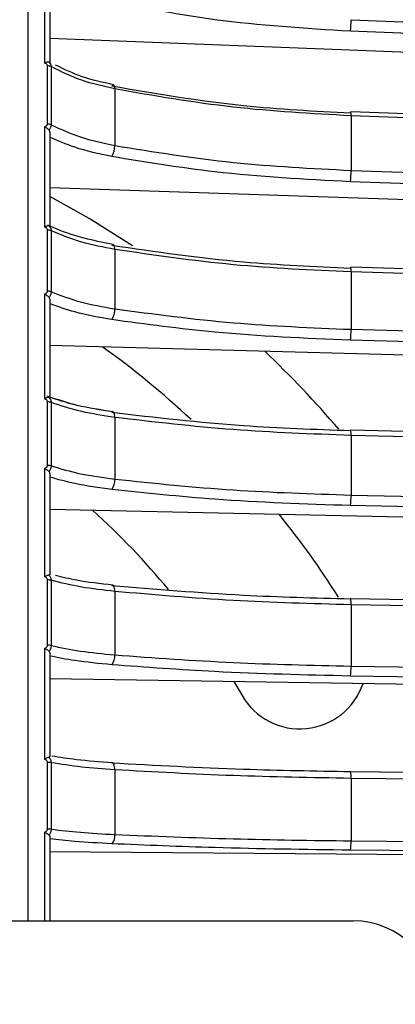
# Model space of a CAD drawing. Header units: millimetres. Extents: x -98 to 282, y -122 to 122.
# Tile 13 of 18: x -1 to 22, y 5 to 63. Entities that reach past the tile are written whole.
import ezdxf

# ---------------------------------------------------------------- set-up
doc = ezdxf.new("R2010")
doc.units = ezdxf.units.MM

msp = doc.modelspace()

# ---------------------------------------------------------------- linework, layer by layer
at = {"color": 7, "linetype": 'Continuous', "lineweight": 25}
for p, q in [((0.5, 60.885), (0.5, 66.583)), ((0.8, 66.234), (0.8, 60.915)), ((55.614, 60.226), (0.8, 62.368)), ((0.668, 57.241), (0.668, 60.726)), ((0.888, 60.676), (0.888, 57.194)), ((4.702, 59.34), (4.702, 55.954)), ((18.872, 57.732), (18.872, 54.461)), ((0.5, 51.056), (0.5, 57.079)), ((0.8, 56.743), (0.8, 51.122)), ((55.614, 51.581), (0.8, 53.415)), ((0.668, 47.227), (0.668, 50.889)), ((0.888, 50.847), (0.888, 47.189)), ((4.702, 49.726), (4.702, 46.168)), ((18.872, 48.376), (18.872, 44.939)), ((0.5, 40.766), (0.5, 47.057)), ((0.8, 46.738), (0.8, 40.865)), ((55.614, 42.469), (0.8, 43.979)), ((0.668, 36.786), (0.668, 40.591)), ((0.888, 40.558), (0.888, 36.756)), ((4.702, 39.661), (4.702, 35.964)), ((18.872, 38.581), (18.872, 35.01)), ((0.5, 30.106), (0.5, 36.61)), ((0.8, 36.31), (0.8, 30.239)), ((55.614, 32.972), (0.8, 34.145)), ((0.668, 26.012), (0.668, 29.926)), ((0.888, 29.902), (0.888, 25.991)), ((4.702, 29.237), (4.702, 25.434)), ((18.872, 28.437), (18.872, 24.764)), ((0.5, 19.173), (0.5, 25.831)), ((0.8, 25.553), (0.8, 19.339)), ((55.614, 23.177), (0.8, 24.001)), ((11.843, 23.835), (12.337, 23)), ((0.668, 15.003), (0.668, 18.99)), ((0.888, 18.974), (0.888, 14.99)), ((4.702, 18.548), (4.702, 14.674)), ((18.872, 18.036), (18.872, 14.293)), ((0.5, 9.5), (0.5, 14.818)), ((0.8, 14.565), (0.8, 9.5)), ((55.614, 13.172), (0.8, 13.64)), ((-42.5, 9.5), (19, 9.5))]:
    msp.add_line(p, q, dxfattribs=at)
at = {"color": 7, "linetype": 'Continuous', "lineweight": 25, "flags": 128}
for points in [[(18.872, 63.49), (31.742, 62.987), (40.07, 62.662), (48.398, 62.337), (56.725, 62.012)], [(56.691, 61.315), (35.493, 62.143), (18.837, 62.794)], [(4.702, 59.34), (4.699, 59.419), (4.689, 59.486), (4.673, 59.538), (4.651, 59.572), (4.624, 59.589), (4.594, 59.586), (4.561, 59.565), (4.526, 59.525)], [(18.858, 57.972), (18.857, 57.974), (18.851, 57.969), (18.844, 57.944), (18.837, 57.902)], [(56.712, 56.608), (38.377, 57.269), (18.858, 57.972)], [(56.725, 56.369), (43.855, 56.833), (35.527, 57.133), (27.2, 57.433), (18.872, 57.732)], [(18.872, 54.461), (31.742, 54.031), (40.07, 53.752), (48.398, 53.473), (56.725, 53.195)], [(56.691, 52.514), (35.493, 53.223), (18.837, 53.78)], [(5.763, 49.936), (3.161, 51.574), (0.8, 52.907)], [(4.702, 49.726), (4.699, 49.81), (4.689, 49.883), (4.673, 49.942), (4.651, 49.985), (4.624, 50.011), (4.608, 50.017)], [(18.857, 48.655), (18.857, 48.655), (18.851, 48.659), (18.844, 48.644), (18.837, 48.61)], [(56.71, 47.51), (38.375, 48.064), (18.857, 48.655)], [(56.725, 47.231), (43.855, 47.621), (35.527, 47.872), (27.2, 48.124), (18.872, 48.376)], [(18.872, 44.939), (31.742, 44.584), (40.07, 44.355), (48.398, 44.126), (56.725, 43.896)], [(56.691, 43.237), (35.493, 43.821), (18.837, 44.28)], [(4.702, 39.661), (4.699, 39.75), (4.689, 39.829), (4.673, 39.895), (4.651, 39.946), (4.624, 39.98), (4.594, 39.995), (4.59, 39.995)], [(18.855, 38.9), (18.851, 38.909), (18.844, 38.903), (18.837, 38.878)], [(56.709, 37.985), (38.374, 38.428), (18.855, 38.9)], [(56.725, 37.666), (43.855, 37.977), (35.527, 38.179), (27.2, 38.38), (18.872, 38.581)], [(18.872, 35.01), (31.742, 34.735), (40.07, 34.556), (48.398, 34.378), (56.725, 34.2)], [(56.691, 33.568), (35.493, 34.022), (18.837, 34.378)], [(4.702, 29.237), (4.699, 29.329), (4.689, 29.413), (4.673, 29.486), (4.651, 29.545), (4.624, 29.587), (4.594, 29.61), (4.561, 29.615), (4.526, 29.601)], [(18.854, 28.796), (18.851, 28.806), (18.844, 28.809), (18.837, 28.793)], [(56.707, 28.118), (38.372, 28.447), (18.854, 28.796)], [(56.725, 27.759), (43.855, 27.99), (35.527, 28.139), (27.2, 28.288), (18.872, 28.437)], [(18.872, 24.764), (31.742, 24.57), (40.07, 24.445), (48.398, 24.32), (56.725, 24.195)], [(56.691, 23.596), (35.493, 23.915), (18.837, 24.165)], [(4.702, 18.548), (4.699, 18.643), (4.689, 18.732), (4.673, 18.81), (4.651, 18.876), (4.624, 18.926), (4.594, 18.958), (4.561, 18.971), (4.526, 18.966)], [(18.853, 18.435), (18.851, 18.442), (18.844, 18.455), (18.837, 18.448)], [(18.837, 18.448), (40.035, 18.205), (56.691, 18.014)], [(56.706, 18.001), (38.371, 18.211), (18.853, 18.435)], [(56.725, 17.601), (43.855, 17.749), (35.527, 17.845), (27.2, 17.94), (18.872, 18.036)], [(18.872, 14.293), (31.742, 14.183), (40.07, 14.112), (48.398, 14.041), (56.725, 13.97)], [(56.691, 13.41), (35.493, 13.591), (18.837, 13.733)]]:
    msp.add_lwpolyline(points, dxfattribs=at)
at = {"color": 7, "linetype": 'Continuous', "lineweight": 25}
for centre, radius, start, end in [((11.997, 63.482), 6.875, 354.25565, 0.06668), ((0.679, 60.262), 0.464, 63.20527, 91.3399), ((17.888, 57.797), 0.986, 356.27553, 10.24381), ((0.679, 56.753), 0.488, 64.63448, 91.32784), ((3.452, 55.929), 1.25, 329.18799, 1.15844), ((12.848, 54.425), 6.024, 353.85382, 0.34076), ((0.68, 50.35), 0.539, 67.28468, 91.27949), ((17.522, 48.442), 1.352, 357.18305, 9.02577), ((0.68, 46.652), 0.575, 68.83769, 91.23679), ((3.605, 46.12), 1.099, 326.99754, 2.52304), ((13.704, 44.879), 5.168, 353.34061, 0.6649), ((-27.5, 0), 54, 47.05834, 54.37196), ((-27.5, 0), 60, 40.4844, 46.64079), ((0.681, 39.932), 0.659, 71.69571, 91.13351), ((17.239, 38.656), 1.634, 357.37631, 8.57964), ((0.681, 36.064), 0.722, 73.35772, 91.06029), ((3.757, 35.896), 0.948, 324.2492, 4.1189), ((14.549, 34.929), 4.324, 352.67633, 1.06896), ((-27.5, 0), 46, 39.64413, 47.82267), ((-27.5, 0), 54, 32.35688, 38.81821), ((0.682, 29.049), 0.877, 76.39228, 90.90518), ((16.784, 28.513), 2.09, 357.93974, 7.80674), ((0.682, 25.009), 1.003, 78.14288, 90.80483), ((3.905, 25.35), 0.802, 320.77528, 6.05638), ((15.364, 24.666), 3.509, 351.7988, 1.60032), ((15.801, 25), 4, 210, 341.31283), ((0.682, 17.628), 1.362, 81.31288, 90.60685), ((16.278, 18.11), 2.595, 358.37162, 7.20092), ((0.682, 13.285), 1.718, 83.12635, 90.48604), ((4.046, 14.576), 0.663, 316.34015, 8.4877), ((16.13, 14.181), 2.744, 350.60466, 2.3403), ((19, 4.5), 5, 0, 90)]:
    msp.add_arc(centre, radius, start, end, dxfattribs=at)
for points, knots in [([(-0.5, 9.5), (-0.5, 10.087), (-0.5, 14.411), (-0.5, 22.369), (-0.5, 33.202), (-0.5, 43.616), (-0.5, 53.508), (-0.5, 63.316), (-0.5, 72.84), (-0.5, 81.868), (-0.5, 89.836), (-0.5, 96.786), (-0.5, 102.728), (-0.5, 107.698), (-0.5, 111.731), (-0.5, 114.906), (-0.5, 117.543), (-0.5, 119.484), (-0.5, 120.686), (-0.5, 120.827), (-0.5, 120.894)], [0, 0, 0, 0, 0.0097648, 0.0719981, 0.1336974, 0.1946126, 0.254513, 0.3131911, 0.3805273, 0.4456741, 0.5084447, 0.5687071, 0.6274036, 0.6833778, 0.7366331, 0.7872068, 0.835163, 0.8941399, 0.9490021, 1, 1, 1, 1]), ([(18.837, 62.794), (16.104, 62.965), (11.22, 63.269), (6.573, 64.162), (4.526, 64.555)], [0, 0, 0, 0, 0.5596873, 1, 1, 1, 1]), ([(0.76, 60.937), (0.745, 60.942), (0.714, 60.953), (0.649, 60.948), (0.576, 60.927), (0.526, 60.899), (0.5, 60.885)], [0, 0, 0, 0, 0.236075, 0.479693, 0.733544, 1, 1, 1, 1]), ([(0.668, 60.726), (0.664, 60.747), (0.656, 60.79), (0.596, 60.85), (0.536, 60.872), (0.5, 60.885)], [0, 0, 0, 0, 0.279609, 0.560001, 1, 1, 1, 1]), ([(0.76, 60.937), (0.794, 60.904), (0.847, 60.853), (0.882, 60.758), (0.886, 60.704), (0.888, 60.676)], [0, 0, 0, 0, 0.480439, 0.736529, 1, 1, 1, 1]), ([(0.8, 60.915), (0.798, 60.917), (0.795, 60.921), (0.772, 60.932), (0.76, 60.937)], [0, 0, 0, 0, 0.501334, 1, 1, 1, 1]), ([(4.622, 59.589), (3.976, 59.734), (2.679, 60.024), (1.662, 60.523), (1.152, 60.774)], [0, 0, 0, 0, 0.498013, 1, 1, 1, 1]), ([(4.702, 59.34), (4.02, 59.498), (2.598, 59.825), (1.473, 60.385), (0.888, 60.676)], [0, 0, 0, 0, 0.480094, 1, 1, 1, 1]), ([(4.526, 59.525), (7.138, 59.076), (11.803, 58.274), (16.687, 58.016), (18.837, 57.902)], [0, 0, 0, 0, 0.559687, 1, 1, 1, 1]), ([(18.872, 57.732), (16.502, 57.863), (11.666, 58.128), (7.054, 58.931), (4.702, 59.34)], [0, 0, 0, 0, 0.4901968, 1, 1, 1, 1]), ([(0.5, 57.079), (0.524, 57.086), (0.57, 57.102), (0.624, 57.141), (0.66, 57.189), (0.665, 57.224), (0.668, 57.241)], [0, 0, 0, 0, 0.281116, 0.559961, 0.780263, 1, 1, 1, 1]), ([(0.76, 56.872), (0.745, 56.89), (0.714, 56.924), (0.649, 56.977), (0.576, 57.03), (0.526, 57.062), (0.5, 57.079)], [0, 0, 0, 0, 0.236075, 0.479693, 0.733544, 1, 1, 1, 1]), ([(0.888, 57.194), (0.886, 57.165), (0.882, 57.108), (0.847, 56.995), (0.794, 56.921), (0.76, 56.872)], [0, 0, 0, 0, 0.263471, 0.5195608, 1, 1, 1, 1]), ([(0.76, 56.872), (0.772, 56.853), (0.795, 56.814), (0.798, 56.767), (0.8, 56.743)], [0, 0, 0, 0, 0.498932, 1, 1, 1, 1]), ([(0.888, 57.194), (1.449, 56.933), (2.571, 56.412), (3.992, 56.107), (4.702, 55.954)], [0, 0, 0, 0, 0.5, 1, 1, 1, 1]), ([(4.526, 55.288), (3.763, 55.453), (2.395, 55.749), (1.289, 56.236), (0.8, 56.451)], [0, 0, 0, 0, 0.558156, 1, 1, 1, 1]), ([(4.702, 55.954), (7.054, 55.574), (11.666, 54.828), (16.502, 54.582), (18.872, 54.461)], [0, 0, 0, 0, 0.5098032, 1, 1, 1, 1]), ([(18.837, 53.78), (16.104, 53.926), (11.22, 54.187), (6.573, 54.952), (4.526, 55.288)], [0, 0, 0, 0, 0.559687, 1, 1, 1, 1]), ([(0.76, 51.128), (0.745, 51.131), (0.714, 51.137), (0.649, 51.127), (0.576, 51.102), (0.526, 51.072), (0.5, 51.056)], [0, 0, 0, 0, 0.236075, 0.479693, 0.733544, 1, 1, 1, 1]), ([(0.668, 50.889), (0.664, 50.911), (0.656, 50.956), (0.596, 51.02), (0.536, 51.043), (0.5, 51.056)], [0, 0, 0, 0, 0.279609, 0.560001, 1, 1, 1, 1]), ([(4.604, 50.017), (3.779, 50.182), (2.31, 50.475), (1.178, 50.963), (0.683, 51.177)], [0, 0, 0, 0, 0.562249, 1, 1, 1, 1]), ([(0.76, 51.128), (0.794, 51.092), (0.847, 51.036), (0.882, 50.934), (0.886, 50.877), (0.888, 50.847)], [0, 0, 0, 0, 0.4804392, 0.736529, 1, 1, 1, 1]), ([(0.8, 51.122), (0.798, 51.121), (0.795, 51.119), (0.772, 51.125), (0.76, 51.128)], [0, 0, 0, 0, 0.501334, 1, 1, 1, 1]), ([(4.702, 49.726), (4.02, 49.858), (2.598, 50.133), (1.473, 50.603), (0.888, 50.847)], [0, 0, 0, 0, 0.480094, 1, 1, 1, 1]), ([(4.526, 49.973), (7.138, 49.596), (11.803, 48.922), (16.687, 48.705), (18.837, 48.61)], [0, 0, 0, 0, 0.559687, 1, 1, 1, 1]), ([(18.872, 48.376), (16.502, 48.485), (11.666, 48.708), (7.054, 49.382), (4.702, 49.726)], [0, 0, 0, 0, 0.490197, 1, 1, 1, 1]), ([(0.5, 47.057), (0.524, 47.065), (0.57, 47.082), (0.624, 47.123), (0.66, 47.174), (0.665, 47.21), (0.668, 47.227)], [0, 0, 0, 0, 0.281116, 0.559961, 0.780263, 1, 1, 1, 1]), ([(0.76, 46.858), (0.745, 46.873), (0.714, 46.905), (0.649, 46.955), (0.576, 47.007), (0.526, 47.04), (0.5, 47.057)], [0, 0, 0, 0, 0.236075, 0.479693, 0.733544, 1, 1, 1, 1]), ([(0.888, 47.189), (0.886, 47.158), (0.882, 47.099), (0.847, 46.982), (0.794, 46.907), (0.76, 46.858)], [0, 0, 0, 0, 0.263471, 0.519561, 1, 1, 1, 1]), ([(0.76, 46.858), (0.772, 46.84), (0.795, 46.805), (0.798, 46.76), (0.8, 46.738)], [0, 0, 0, 0, 0.498932, 1, 1, 1, 1]), ([(0.888, 47.189), (1.449, 46.974), (2.571, 46.545), (3.992, 46.294), (4.702, 46.168)], [0, 0, 0, 0, 0.5, 1, 1, 1, 1]), ([(4.526, 45.521), (3.763, 45.657), (2.395, 45.901), (1.289, 46.301), (0.8, 46.478)], [0, 0, 0, 0, 0.558156, 1, 1, 1, 1]), ([(4.702, 46.168), (7.054, 45.855), (11.666, 45.241), (16.502, 45.038), (18.872, 44.939)], [0, 0, 0, 0, 0.5098032, 1, 1, 1, 1]), ([(18.837, 44.28), (16.104, 44.4), (11.22, 44.615), (6.573, 45.244), (4.526, 45.521)], [0, 0, 0, 0, 0.559687, 1, 1, 1, 1]), ([(0.76, 40.856), (0.745, 40.857), (0.714, 40.859), (0.649, 40.843), (0.576, 40.814), (0.526, 40.782), (0.5, 40.766)], [0, 0, 0, 0, 0.236075, 0.479693, 0.733544, 1, 1, 1, 1]), ([(0.668, 40.591), (0.664, 40.615), (0.656, 40.661), (0.596, 40.728), (0.536, 40.751), (0.5, 40.766)], [0, 0, 0, 0, 0.279609, 0.560001, 1, 1, 1, 1]), ([(4.591, 39.995), (3.852, 40.11), (2.373, 40.341), (1.218, 40.734), (0.64, 40.931)], [0, 0, 0, 0, 0.499851, 1, 1, 1, 1]), ([(0.8, 40.865), (0.798, 40.862), (0.795, 40.855), (0.772, 40.856), (0.76, 40.856)], [0, 0, 0, 0, 0.501334, 1, 1, 1, 1]), ([(0.76, 40.856), (0.794, 40.817), (0.847, 40.756), (0.882, 40.649), (0.886, 40.589), (0.888, 40.558)], [0, 0, 0, 0, 0.480439, 0.736529, 1, 1, 1, 1]), ([(0.8, 40.865), (0.8, 40.869), (0.8, 40.876), (0.8, 40.831), (0.8, 40.808)], [0, 0, 0, 0, 0.4901725, 1, 1, 1, 1]), ([(4.591, 39.995), (3.849, 40.109), (2.51, 40.314), (1.463, 40.666), (0.996, 40.823)], [0, 0, 0, 0, 0.554232, 1, 1, 1, 1]), ([(4.702, 39.661), (4.02, 39.767), (2.598, 39.987), (1.473, 40.363), (0.888, 40.558)], [0, 0, 0, 0, 0.4800942, 1, 1, 1, 1]), ([(4.526, 39.968), (7.138, 39.666), (11.803, 39.128), (16.687, 38.954), (18.837, 38.878)], [0, 0, 0, 0, 0.559687, 1, 1, 1, 1]), ([(18.872, 38.581), (16.502, 38.669), (11.666, 38.847), (7.054, 39.386), (4.702, 39.661)], [0, 0, 0, 0, 0.490197, 1, 1, 1, 1]), ([(0.5, 36.61), (0.524, 36.618), (0.57, 36.635), (0.624, 36.678), (0.66, 36.731), (0.665, 36.768), (0.668, 36.786)], [0, 0, 0, 0, 0.281116, 0.559961, 0.780263, 1, 1, 1, 1]), ([(0.76, 36.419), (0.745, 36.432), (0.714, 36.46), (0.649, 36.508), (0.576, 36.558), (0.526, 36.592), (0.5, 36.61)], [0, 0, 0, 0, 0.236075, 0.479693, 0.733544, 1, 1, 1, 1]), ([(0.888, 36.756), (0.886, 36.725), (0.882, 36.663), (0.847, 36.544), (0.794, 36.468), (0.76, 36.419)], [0, 0, 0, 0, 0.263471, 0.519561, 1, 1, 1, 1]), ([(0.888, 36.756), (1.449, 36.59), (2.571, 36.256), (3.992, 36.061), (4.702, 35.964)], [0, 0, 0, 0, 0.5, 1, 1, 1, 1]), ([(0.76, 36.419), (0.772, 36.403), (0.795, 36.371), (0.798, 36.33), (0.8, 36.31)], [0, 0, 0, 0, 0.498932, 1, 1, 1, 1]), ([(4.526, 35.342), (3.763, 35.447), (2.395, 35.636), (1.289, 35.947), (0.8, 36.085)], [0, 0, 0, 0, 0.558156, 1, 1, 1, 1]), ([(4.702, 35.964), (7.054, 35.721), (11.666, 35.244), (16.502, 35.087), (18.872, 35.01)], [0, 0, 0, 0, 0.509803, 1, 1, 1, 1]), ([(18.837, 34.378), (16.104, 34.471), (11.22, 34.638), (6.573, 35.127), (4.526, 35.342)], [0, 0, 0, 0, 0.5596873, 1, 1, 1, 1]), ([(0.76, 30.214), (0.745, 30.213), (0.714, 30.21), (0.649, 30.189), (0.576, 30.156), (0.526, 30.123), (0.5, 30.106)], [0, 0, 0, 0, 0.236075, 0.479693, 0.733544, 1, 1, 1, 1]), ([(0.668, 29.926), (0.664, 29.95), (0.656, 29.998), (0.596, 30.067), (0.536, 30.091), (0.5, 30.106)], [0, 0, 0, 0, 0.279609, 0.560001, 1, 1, 1, 1]), ([(0.8, 30.239), (0.798, 30.233), (0.795, 30.22), (0.772, 30.216), (0.76, 30.214)], [0, 0, 0, 0, 0.501334, 1, 1, 1, 1]), ([(0.76, 30.214), (0.794, 30.172), (0.847, 30.107), (0.882, 29.995), (0.886, 29.933), (0.888, 29.902)], [0, 0, 0, 0, 0.480439, 0.736529, 1, 1, 1, 1]), ([(4.581, 29.615), (3.833, 29.699), (2.559, 29.841), (1.561, 30.088), (1.148, 30.189)], [0, 0, 0, 0, 0.587063, 1, 1, 1, 1]), ([(4.702, 29.237), (4.02, 29.315), (2.598, 29.478), (1.473, 29.757), (0.888, 29.902)], [0, 0, 0, 0, 0.480094, 1, 1, 1, 1]), ([(4.526, 29.601), (7.138, 29.378), (11.803, 28.979), (16.687, 28.85), (18.837, 28.793)], [0, 0, 0, 0, 0.559687, 1, 1, 1, 1]), ([(18.872, 28.437), (16.502, 28.502), (11.666, 28.634), (7.054, 29.033), (4.702, 29.237)], [0, 0, 0, 0, 0.490197, 1, 1, 1, 1]), ([(0.5, 25.831), (0.524, 25.84), (0.57, 25.857), (0.624, 25.901), (0.66, 25.955), (0.665, 25.993), (0.668, 26.012)], [0, 0, 0, 0, 0.281116, 0.559961, 0.780263, 1, 1, 1, 1]), ([(0.888, 25.991), (0.886, 25.959), (0.882, 25.896), (0.847, 25.775), (0.794, 25.699), (0.76, 25.65)], [0, 0, 0, 0, 0.263471, 0.519561, 1, 1, 1, 1]), ([(0.888, 25.991), (1.449, 25.874), (2.571, 25.639), (3.992, 25.502), (4.702, 25.434)], [0, 0, 0, 0, 0.5, 1, 1, 1, 1]), ([(0.76, 25.65), (0.745, 25.662), (0.714, 25.686), (0.649, 25.73), (0.576, 25.778), (0.526, 25.813), (0.5, 25.831)], [0, 0, 0, 0, 0.2360748, 0.4796934, 0.7335442, 1, 1, 1, 1]), ([(0.76, 25.65), (0.772, 25.636), (0.795, 25.608), (0.798, 25.572), (0.8, 25.553)], [0, 0, 0, 0, 0.4989318, 1, 1, 1, 1]), ([(4.702, 25.434), (7.054, 25.263), (11.666, 24.928), (16.502, 24.818), (18.872, 24.764)], [0, 0, 0, 0, 0.509803, 1, 1, 1, 1]), ([(4.526, 24.843), (3.763, 24.917), (2.395, 25.05), (1.289, 25.268), (0.8, 25.365)], [0, 0, 0, 0, 0.558156, 1, 1, 1, 1]), ([(18.837, 24.165), (16.104, 24.231), (11.22, 24.348), (6.573, 24.691), (4.526, 24.843)], [0, 0, 0, 0, 0.559687, 1, 1, 1, 1]), ([(0.76, 19.299), (0.745, 19.295), (0.714, 19.288), (0.649, 19.262), (0.576, 19.225), (0.526, 19.191), (0.5, 19.173)], [0, 0, 0, 0, 0.236075, 0.479693, 0.733544, 1, 1, 1, 1]), ([(0.668, 18.99), (0.664, 19.014), (0.656, 19.064), (0.596, 19.133), (0.536, 19.158), (0.5, 19.173)], [0, 0, 0, 0, 0.279609, 0.560001, 1, 1, 1, 1]), ([(0.8, 19.339), (0.798, 19.33), (0.795, 19.312), (0.772, 19.303), (0.76, 19.299)], [0, 0, 0, 0, 0.501334, 1, 1, 1, 1]), ([(0.76, 19.299), (0.794, 19.254), (0.847, 19.186), (0.882, 19.07), (0.886, 19.007), (0.888, 18.974)], [0, 0, 0, 0, 0.480439, 0.736529, 1, 1, 1, 1]), ([(4.702, 18.548), (4.02, 18.599), (2.598, 18.703), (1.473, 18.882), (0.888, 18.974)], [0, 0, 0, 0, 0.480094, 1, 1, 1, 1]), ([(4.572, 18.969), (3.823, 19.023), (2.47, 19.121), (1.409, 19.29), (0.935, 19.366)], [0, 0, 0, 0, 0.553611, 1, 1, 1, 1]), ([(4.526, 18.966), (7.138, 18.823), (11.803, 18.567), (16.687, 18.485), (18.837, 18.448)], [0, 0, 0, 0, 0.559687, 1, 1, 1, 1]), ([(18.872, 18.036), (16.502, 18.077), (11.666, 18.162), (7.054, 18.418), (4.702, 18.548)], [0, 0, 0, 0, 0.490197, 1, 1, 1, 1]), ([(0.5, 14.818), (0.524, 14.827), (0.57, 14.845), (0.624, 14.89), (0.66, 14.944), (0.665, 14.983), (0.668, 15.003)], [0, 0, 0, 0, 0.281116, 0.559961, 0.780263, 1, 1, 1, 1]), ([(0.76, 14.648), (0.745, 14.658), (0.714, 14.679), (0.649, 14.719), (0.576, 14.765), (0.526, 14.8), (0.5, 14.818)], [0, 0, 0, 0, 0.236075, 0.479693, 0.733544, 1, 1, 1, 1]), ([(0.888, 14.99), (0.886, 14.958), (0.882, 14.893), (0.847, 14.772), (0.794, 14.697), (0.76, 14.648)], [0, 0, 0, 0, 0.263471, 0.519561, 1, 1, 1, 1]), ([(0.888, 14.99), (1.449, 14.923), (2.571, 14.79), (3.992, 14.713), (4.702, 14.674)], [0, 0, 0, 0, 0.5, 1, 1, 1, 1]), ([(0.76, 14.648), (0.772, 14.637), (0.795, 14.614), (0.798, 14.581), (0.8, 14.565)], [0, 0, 0, 0, 0.498932, 1, 1, 1, 1]), ([(4.526, 14.118), (3.763, 14.16), (2.395, 14.236), (1.289, 14.36), (0.8, 14.415)], [0, 0, 0, 0, 0.558156, 1, 1, 1, 1]), ([(4.702, 14.674), (7.054, 14.577), (11.666, 14.387), (16.502, 14.324), (18.872, 14.293)], [0, 0, 0, 0, 0.509803, 1, 1, 1, 1]), ([(18.837, 13.733), (16.104, 13.77), (11.22, 13.837), (6.573, 14.032), (4.526, 14.118)], [0, 0, 0, 0, 0.559687, 1, 1, 1, 1])]:
    msp.add_open_spline(points, degree=3, knots=knots, dxfattribs=at)

doc.saveas('drawing.dxf')
